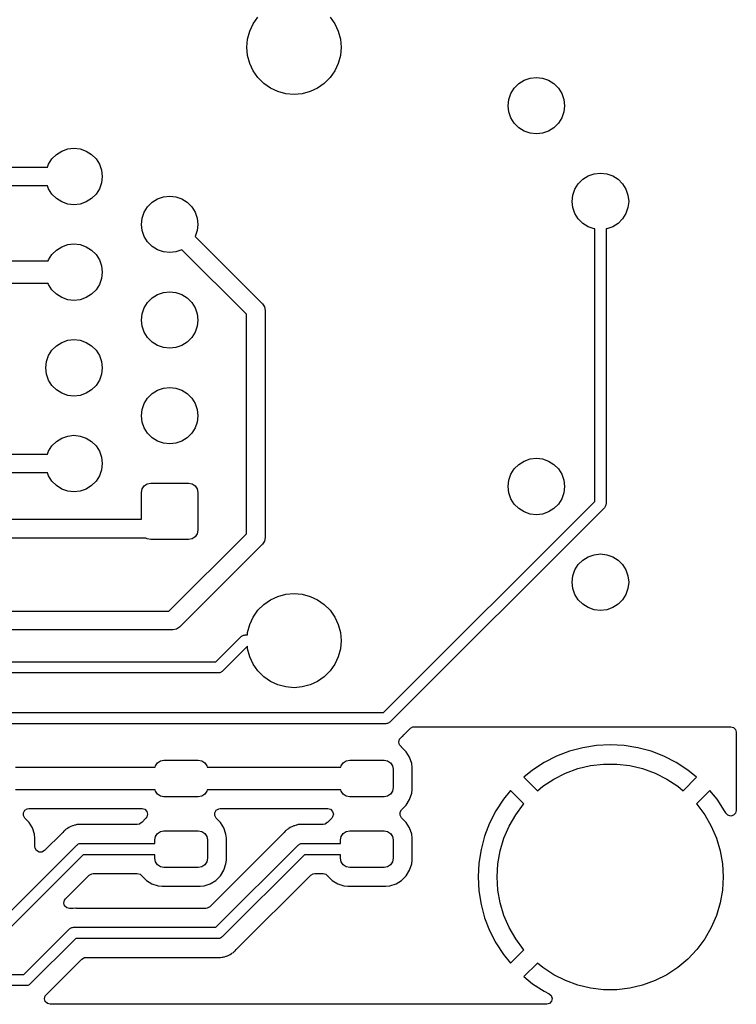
# Model space of a CAD drawing. Extents: x 44 to 146, y -87 to -25.
# Tile 30 of 40: x 127 to 146, y -87 to -61. Entities that reach past the tile are written whole.
import ezdxf

# ---------------------------------------------------------------- set-up
doc = ezdxf.new("R2010")
doc.units = 0
doc.layers.add('BLACK', color=7, linetype='CONTINUOUS')

msp = doc.modelspace()

# ---------------------------------------------------------------- linework, layer by layer
at = {"layer": 'BLACK', "linetype": 'CONTINUOUS'}
for p, q in [((132.927468, -60.715), (133.052444, -60.536515)), ((134.967556, -60.536515), (135.092532, -60.715)), ((132.835384, -60.912475), (132.927468, -60.715)), ((135.092532, -60.715), (135.184616, -60.912475)), ((132.76, -61.34), (132.77899, -61.12294)), ((132.77899, -61.12294), (132.835384, -60.912475)), ((135.184616, -60.912475), (135.24101, -61.12294)), ((135.24101, -61.12294), (135.26, -61.34)), ((132.77899, -61.55706), (132.76, -61.34)), ((135.26, -61.34), (135.24101, -61.55706)), ((132.835384, -61.767525), (132.77899, -61.55706)), ((135.24101, -61.55706), (135.184616, -61.767525)), ((132.927468, -61.965), (132.835384, -61.767525)), ((135.184616, -61.767525), (135.092532, -61.965)), ((133.052444, -62.143485), (132.927468, -61.965)), ((133.206515, -62.297556), (133.052444, -62.143485)), ((134.967556, -62.143485), (134.813485, -62.297556)), ((135.092532, -61.965), (134.967556, -62.143485)), ((140.114587, -62.214273), (140.273109, -62.158804)), ((140.273109, -62.158804), (140.44, -62.14)), ((140.44, -62.14), (140.606891, -62.158804)), ((140.606891, -62.158804), (140.765413, -62.214273)), ((133.385, -62.422532), (133.206515, -62.297556)), ((133.582475, -62.514616), (133.385, -62.422532)), ((134.635, -62.422532), (134.437525, -62.514616)), ((134.813485, -62.297556), (134.635, -62.422532)), ((139.764273, -62.564587), (139.853626, -62.422383)), ((139.853626, -62.422383), (139.972383, -62.303626)), ((139.972383, -62.303626), (140.114587, -62.214273)), ((140.765413, -62.214273), (140.907617, -62.303626)), ((140.907617, -62.303626), (141.026374, -62.422383)), ((141.026374, -62.422383), (141.115727, -62.564587)), ((133.79294, -62.57101), (133.582475, -62.514616)), ((134.01, -62.59), (133.79294, -62.57101)), ((134.22706, -62.57101), (134.01, -62.59)), ((134.437525, -62.514616), (134.22706, -62.57101)), ((139.69, -62.89), (139.708804, -62.723109)), ((139.708804, -62.723109), (139.764273, -62.564587)), ((141.115727, -62.564587), (141.171196, -62.723109)), ((141.171196, -62.723109), (141.19, -62.89)), ((139.708804, -63.056891), (139.69, -62.89)), ((141.19, -62.89), (141.171196, -63.056891)), ((139.764273, -63.215413), (139.708804, -63.056891)), ((139.853626, -63.357617), (139.764273, -63.215413)), ((141.115727, -63.215413), (141.026374, -63.357617)), ((141.171196, -63.056891), (141.115727, -63.215413)), ((139.972383, -63.476374), (139.853626, -63.357617)), ((140.114587, -63.565727), (139.972383, -63.476374)), ((140.907617, -63.476374), (140.765413, -63.565727)), ((141.026374, -63.357617), (140.907617, -63.476374)), ((140.273109, -63.621196), (140.114587, -63.565727)), ((140.44, -63.64), (140.273109, -63.621196)), ((140.606891, -63.621196), (140.44, -63.64)), ((140.765413, -63.565727), (140.606891, -63.621196)), ((127.844587, -64.094273), (128.003109, -64.038804)), ((128.003109, -64.038804), (128.17, -64.02)), ((128.17, -64.02), (128.336891, -64.038804)), ((128.336891, -64.038804), (128.495413, -64.094273)), ((127.583626, -64.302383), (127.702383, -64.183626)), ((127.702383, -64.183626), (127.844587, -64.094273)), ((128.495413, -64.094273), (128.637617, -64.183626)), ((128.637617, -64.183626), (128.756374, -64.302383)), ((126.1364, -64.52), (127.467885, -64.52)), ((127.467885, -64.52), (127.494273, -64.444587)), ((127.494273, -64.444587), (127.583626, -64.302383)), ((128.756374, -64.302383), (128.845727, -64.444587)), ((128.845727, -64.444587), (128.901196, -64.603109)), ((128.901196, -64.603109), (128.92, -64.77)), ((128.92, -64.77), (128.901196, -64.936891)), ((141.672383, -64.843626), (141.814587, -64.754273)), ((141.814587, -64.754273), (141.973109, -64.698804)), ((141.973109, -64.698804), (142.14, -64.68)), ((142.14, -64.68), (142.306891, -64.698804)), ((142.306891, -64.698804), (142.465413, -64.754273)), ((142.465413, -64.754273), (142.607617, -64.843626)), ((127.467885, -65.02), (126.239953, -65.02)), ((127.494273, -65.095413), (127.467885, -65.02)), ((128.901196, -64.936891), (128.845727, -65.095413)), ((141.464273, -65.104587), (141.553626, -64.962383)), ((141.553626, -64.962383), (141.672383, -64.843626)), ((142.607617, -64.843626), (142.726374, -64.962383)), ((142.726374, -64.962383), (142.815727, -65.104587)), ((127.583626, -65.237617), (127.494273, -65.095413)), ((127.702383, -65.356374), (127.583626, -65.237617)), ((128.756374, -65.237617), (128.637617, -65.356374)), ((128.845727, -65.095413), (128.756374, -65.237617)), ((130.384587, -65.364273), (130.543109, -65.308804)), ((130.543109, -65.308804), (130.71, -65.29)), ((130.71, -65.29), (130.876891, -65.308804)), ((130.876891, -65.308804), (131.035413, -65.364273)), ((141.39, -65.43), (141.408804, -65.263109)), ((141.408804, -65.263109), (141.464273, -65.104587)), ((142.815727, -65.104587), (142.871196, -65.263109)), ((142.871196, -65.263109), (142.89, -65.43)), ((127.844587, -65.445727), (127.702383, -65.356374)), ((128.003109, -65.501196), (127.844587, -65.445727)), ((128.17, -65.52), (128.003109, -65.501196)), ((128.336891, -65.501196), (128.17, -65.52)), ((128.495413, -65.445727), (128.336891, -65.501196)), ((128.637617, -65.356374), (128.495413, -65.445727)), ((130.034273, -65.714587), (130.123626, -65.572383)), ((130.123626, -65.572383), (130.242383, -65.453626)), ((130.242383, -65.453626), (130.384587, -65.364273)), ((131.035413, -65.364273), (131.177617, -65.453626)), ((131.177617, -65.453626), (131.296374, -65.572383)), ((131.296374, -65.572383), (131.385727, -65.714587)), ((141.408804, -65.596891), (141.39, -65.43)), ((141.464273, -65.755413), (141.408804, -65.596891)), ((142.871196, -65.596891), (142.815727, -65.755413)), ((142.89, -65.43), (142.871196, -65.596891)), ((129.978804, -65.873109), (130.034273, -65.714587)), ((131.385727, -65.714587), (131.441196, -65.873109)), ((141.553626, -65.897617), (141.464273, -65.755413)), ((142.815727, -65.755413), (142.726374, -65.897617)), ((129.96, -66.04), (129.978804, -65.873109)), ((129.978804, -66.206891), (129.96, -66.04)), ((131.441196, -65.873109), (131.46, -66.04)), ((131.46, -66.04), (131.441196, -66.206891)), ((141.672383, -66.016374), (141.553626, -65.897617)), ((141.814587, -66.105727), (141.672383, -66.016374)), ((141.973109, -66.161196), (141.814587, -66.105727)), ((142.465413, -66.105727), (142.306891, -66.161196)), ((142.607617, -66.016374), (142.465413, -66.105727)), ((142.726374, -65.897617), (142.607617, -66.016374)), ((130.034273, -66.365413), (129.978804, -66.206891)), ((130.123626, -66.507617), (130.034273, -66.365413)), ((131.441196, -66.206891), (131.386566, -66.363013)), ((131.386566, -66.363013), (133.171173, -68.14762)), ((141.99, -66.163099), (141.973109, -66.161196)), ((141.99, -73.393068), (141.99, -66.163099)), ((142.306891, -66.161196), (142.29, -66.163099)), ((142.29, -66.163099), (142.29, -73.4552)), ((127.702383, -66.723626), (127.844587, -66.634273)), ((127.844587, -66.634273), (128.003109, -66.578804)), ((128.003109, -66.578804), (128.17, -66.56)), ((128.17, -66.56), (128.336891, -66.578804)), ((128.336891, -66.578804), (128.495413, -66.634273)), ((128.495413, -66.634273), (128.637617, -66.723626)), ((130.242383, -66.626374), (130.123626, -66.507617)), ((130.384587, -66.715727), (130.242383, -66.626374)), ((127.494273, -66.984587), (127.583626, -66.842383)), ((127.583626, -66.842383), (127.702383, -66.723626)), ((128.637617, -66.723626), (128.756374, -66.842383)), ((128.756374, -66.842383), (128.845727, -66.984587)), ((130.543109, -66.771196), (130.384587, -66.715727)), ((130.71, -66.79), (130.543109, -66.771196)), ((130.876891, -66.771196), (130.71, -66.79)), ((131.033013, -66.716566), (130.876891, -66.771196)), ((132.7444, -68.427953), (131.033013, -66.716566)), ((126.1364, -67.01), (127.485381, -67.01)), ((127.485381, -67.01), (127.494273, -66.984587)), ((128.845727, -66.984587), (128.901196, -67.143109)), ((128.901196, -67.143109), (128.92, -67.31)), ((128.92, -67.31), (128.901196, -67.476891)), ((127.485381, -67.61), (126.260664, -67.61)), ((127.494273, -67.635413), (127.485381, -67.61)), ((127.583626, -67.777617), (127.494273, -67.635413)), ((128.845727, -67.635413), (128.756374, -67.777617)), ((128.901196, -67.476891), (128.845727, -67.635413)), ((127.702383, -67.896374), (127.583626, -67.777617)), ((127.844587, -67.985727), (127.702383, -67.896374)), ((128.637617, -67.896374), (128.495413, -67.985727)), ((128.756374, -67.777617), (128.637617, -67.896374)), ((130.242383, -67.993626), (130.384587, -67.904273)), ((130.384587, -67.904273), (130.543109, -67.848804)), ((130.543109, -67.848804), (130.71, -67.83)), ((130.71, -67.83), (130.876891, -67.848804)), ((130.876891, -67.848804), (131.035413, -67.904273)), ((131.035413, -67.904273), (131.177617, -67.993626)), ((128.003109, -68.041196), (127.844587, -67.985727)), ((128.17, -68.06), (128.003109, -68.041196)), ((128.336891, -68.041196), (128.17, -68.06)), ((128.495413, -67.985727), (128.336891, -68.041196)), ((130.034273, -68.254587), (130.123626, -68.112383)), ((130.123626, -68.112383), (130.242383, -67.993626)), ((131.177617, -67.993626), (131.296374, -68.112383)), ((131.296374, -68.112383), (131.385727, -68.254587)), ((133.171173, -68.14762), (133.171177, -68.147623)), ((133.171177, -68.147623), (133.22537, -68.228729)), ((129.96, -68.58), (129.978804, -68.413109)), ((129.978804, -68.413109), (130.034273, -68.254587)), ((131.385727, -68.254587), (131.441196, -68.413109)), ((131.441196, -68.413109), (131.46, -68.58)), ((132.7444, -74.252046), (132.7444, -68.427953)), ((133.22537, -68.228729), (133.2444, -68.3244)), ((133.2444, -68.3244), (133.2444, -74.355594)), ((129.978804, -68.746891), (129.96, -68.58)), ((131.46, -68.58), (131.441196, -68.746891)), ((130.034273, -68.905413), (129.978804, -68.746891)), ((130.123626, -69.047617), (130.034273, -68.905413)), ((131.385727, -68.905413), (131.296374, -69.047617)), ((131.441196, -68.746891), (131.385727, -68.905413)), ((127.583626, -69.382383), (127.702383, -69.263626)), ((127.702383, -69.263626), (127.844587, -69.174273)), ((127.844587, -69.174273), (128.003109, -69.118804)), ((128.003109, -69.118804), (128.17, -69.1)), ((128.17, -69.1), (128.336891, -69.118804)), ((128.336891, -69.118804), (128.495413, -69.174273)), ((128.495413, -69.174273), (128.637617, -69.263626)), ((128.637617, -69.263626), (128.756374, -69.382383)), ((130.242383, -69.166374), (130.123626, -69.047617)), ((130.384587, -69.255727), (130.242383, -69.166374)), ((130.543109, -69.311196), (130.384587, -69.255727)), ((131.035413, -69.255727), (130.876891, -69.311196)), ((131.177617, -69.166374), (131.035413, -69.255727)), ((131.296374, -69.047617), (131.177617, -69.166374)), ((127.438804, -69.683109), (127.494273, -69.524587)), ((127.494273, -69.524587), (127.583626, -69.382383)), ((128.756374, -69.382383), (128.845727, -69.524587)), ((128.845727, -69.524587), (128.901196, -69.683109)), ((130.71, -69.33), (130.543109, -69.311196)), ((130.876891, -69.311196), (130.71, -69.33)), ((127.42, -69.85), (127.438804, -69.683109)), ((128.901196, -69.683109), (128.92, -69.85)), ((127.438804, -70.016891), (127.42, -69.85)), ((127.494273, -70.175413), (127.438804, -70.016891)), ((128.901196, -70.016891), (128.845727, -70.175413)), ((128.92, -69.85), (128.901196, -70.016891)), ((127.583626, -70.317617), (127.494273, -70.175413)), ((128.845727, -70.175413), (128.756374, -70.317617)), ((127.702383, -70.436374), (127.583626, -70.317617)), ((127.844587, -70.525727), (127.702383, -70.436374)), ((128.003109, -70.581196), (127.844587, -70.525727)), ((128.495413, -70.525727), (128.336891, -70.581196)), ((128.637617, -70.436374), (128.495413, -70.525727)), ((128.756374, -70.317617), (128.637617, -70.436374)), ((130.123626, -70.652383), (130.242383, -70.533626)), ((130.242383, -70.533626), (130.384587, -70.444273)), ((130.384587, -70.444273), (130.543109, -70.388804)), ((130.543109, -70.388804), (130.71, -70.37)), ((130.71, -70.37), (130.876891, -70.388804)), ((130.876891, -70.388804), (131.035413, -70.444273)), ((131.035413, -70.444273), (131.177617, -70.533626)), ((131.177617, -70.533626), (131.296374, -70.652383)), ((128.17, -70.6), (128.003109, -70.581196)), ((128.336891, -70.581196), (128.17, -70.6)), ((129.978804, -70.953109), (130.034273, -70.794587)), ((130.034273, -70.794587), (130.123626, -70.652383)), ((131.296374, -70.652383), (131.385727, -70.794587)), ((131.385727, -70.794587), (131.441196, -70.953109)), ((129.96, -71.12), (129.978804, -70.953109)), ((131.441196, -70.953109), (131.46, -71.12)), ((129.978804, -71.286891), (129.96, -71.12)), ((130.034273, -71.445413), (129.978804, -71.286891)), ((131.441196, -71.286891), (131.385727, -71.445413)), ((131.46, -71.12), (131.441196, -71.286891)), ((130.123626, -71.587617), (130.034273, -71.445413)), ((130.242383, -71.706374), (130.123626, -71.587617)), ((131.296374, -71.587617), (131.177617, -71.706374)), ((131.385727, -71.445413), (131.296374, -71.587617)), ((127.583626, -71.922383), (127.702383, -71.803626)), ((127.702383, -71.803626), (127.844587, -71.714273)), ((127.844587, -71.714273), (128.003109, -71.658804)), ((128.003109, -71.658804), (128.17, -71.64)), ((128.17, -71.64), (128.336891, -71.658804)), ((128.336891, -71.658804), (128.495413, -71.714273)), ((128.495413, -71.714273), (128.637617, -71.803626)), ((128.637617, -71.803626), (128.756374, -71.922383)), ((130.384587, -71.795727), (130.242383, -71.706374)), ((130.543109, -71.851196), (130.384587, -71.795727)), ((130.71, -71.87), (130.543109, -71.851196)), ((130.876891, -71.851196), (130.71, -71.87)), ((131.035413, -71.795727), (130.876891, -71.851196)), ((131.177617, -71.706374), (131.035413, -71.795727)), ((125.274754, -72.14), (127.467885, -72.14)), ((127.467885, -72.14), (127.494273, -72.064587)), ((127.494273, -72.064587), (127.583626, -71.922383)), ((128.756374, -71.922383), (128.845727, -72.064587)), ((128.845727, -72.064587), (128.901196, -72.223109)), ((128.901196, -72.223109), (128.92, -72.39)), ((128.92, -72.39), (128.901196, -72.556891)), ((139.972383, -72.413626), (140.114587, -72.324273)), ((140.114587, -72.324273), (140.273109, -72.268804)), ((140.273109, -72.268804), (140.44, -72.25)), ((140.44, -72.25), (140.606891, -72.268804)), ((140.606891, -72.268804), (140.765413, -72.324273)), ((140.765413, -72.324273), (140.907617, -72.413626)), ((127.467885, -72.64), (125.171205, -72.64)), ((127.494273, -72.715413), (127.467885, -72.64)), ((128.901196, -72.556891), (128.845727, -72.715413)), ((139.764273, -72.674587), (139.853626, -72.532383)), ((139.853626, -72.532383), (139.972383, -72.413626)), ((140.907617, -72.413626), (141.026374, -72.532383)), ((141.026374, -72.532383), (141.115727, -72.674587)), ((127.583626, -72.857617), (127.494273, -72.715413)), ((127.702383, -72.976374), (127.583626, -72.857617)), ((128.756374, -72.857617), (128.637617, -72.976374)), ((128.845727, -72.715413), (128.756374, -72.857617)), ((130.114638, -72.929068), (130.2105, -72.91)), ((130.2105, -72.91), (131.2095, -72.91)), ((131.2095, -72.91), (131.305362, -72.929068)), ((139.69, -73), (139.708804, -72.833109)), ((139.708804, -72.833109), (139.764273, -72.674587)), ((141.115727, -72.674587), (141.171196, -72.833109)), ((141.171196, -72.833109), (141.19, -73)), ((127.844587, -73.065727), (127.702383, -72.976374)), ((128.003109, -73.121196), (127.844587, -73.065727)), ((128.17, -73.14), (128.003109, -73.121196)), ((128.336891, -73.121196), (128.17, -73.14)), ((128.495413, -73.065727), (128.336891, -73.121196)), ((128.637617, -72.976374), (128.495413, -73.065727)), ((129.96, -73.1605), (129.979068, -73.064638)), ((129.96, -73.8672), (129.96, -73.1605)), ((129.979068, -73.064638), (130.03337, -72.98337)), ((130.03337, -72.98337), (130.114638, -72.929068)), ((131.305362, -72.929068), (131.38663, -72.98337)), ((131.38663, -72.98337), (131.440932, -73.064638)), ((131.440932, -73.064638), (131.46, -73.1605)), ((131.46, -73.1605), (131.46, -74.1595)), ((139.708804, -73.166891), (139.69, -73)), ((139.764273, -73.325413), (139.708804, -73.166891)), ((141.171196, -73.166891), (141.115727, -73.325413)), ((141.19, -73), (141.171196, -73.166891)), ((136.386668, -78.9964), (141.99, -73.393068)), ((139.853626, -73.467617), (139.764273, -73.325413)), ((141.115727, -73.325413), (141.026374, -73.467617)), ((142.246066, -73.561266), (136.554866, -79.252466)), ((139.972383, -73.586374), (139.853626, -73.467617)), ((140.114587, -73.675727), (139.972383, -73.586374)), ((140.273109, -73.731196), (140.114587, -73.675727)), ((140.765413, -73.675727), (140.606891, -73.731196)), ((140.907617, -73.586374), (140.765413, -73.675727)), ((141.026374, -73.467617), (140.907617, -73.586374)), ((142.255939, -73.544164), (142.246066, -73.561266)), ((142.269904, -73.5302), (142.255939, -73.544164)), ((142.275015, -73.511125), (142.269904, -73.5302)), ((142.284889, -73.494023), (142.275015, -73.511125)), ((142.29, -73.4552), (142.284889, -73.474274)), ((142.284889, -73.474274), (142.284889, -73.494023)), ((124.182553, -73.8672), (129.96, -73.8672)), ((140.44, -73.75), (140.273109, -73.731196)), ((140.606891, -73.731196), (140.44, -73.75)), ((131.46, -74.1595), (131.440932, -74.255362)), ((130.079121, -74.3672), (124.079005, -74.3672)), ((130.114638, -74.390932), (130.079121, -74.3672)), ((130.2105, -74.41), (130.114638, -74.390932)), ((131.2095, -74.41), (130.2105, -74.41)), ((130.690846, -76.3056), (132.7444, -74.252046)), ((131.305362, -74.390932), (131.2095, -74.41)), ((131.38663, -74.33663), (131.305362, -74.390932)), ((131.440932, -74.255362), (131.38663, -74.33663)), ((133.22537, -74.451271), (133.171177, -74.532377)), ((133.244401, -74.3556), (133.22537, -74.451271)), ((133.2444, -74.355594), (133.244401, -74.3556)), ((133.171177, -74.532377), (130.971177, -76.732377)), ((141.553626, -75.072383), (141.672383, -74.953626)), ((141.672383, -74.953626), (141.814587, -74.864273)), ((141.814587, -74.864273), (141.973109, -74.808804)), ((141.973109, -74.808804), (142.14, -74.79)), ((142.14, -74.79), (142.306891, -74.808804)), ((142.306891, -74.808804), (142.465413, -74.864273)), ((142.465413, -74.864273), (142.607617, -74.953626)), ((142.607617, -74.953626), (142.726374, -75.072383)), ((141.408804, -75.373109), (141.464273, -75.214587)), ((141.464273, -75.214587), (141.553626, -75.072383)), ((142.726374, -75.072383), (142.815727, -75.214587)), ((142.815727, -75.214587), (142.871196, -75.373109)), ((141.39, -75.54), (141.408804, -75.373109)), ((141.408804, -75.706891), (141.39, -75.54)), ((142.871196, -75.373109), (142.89, -75.54)), ((142.89, -75.54), (142.871196, -75.706891)), ((141.464273, -75.865413), (141.408804, -75.706891)), ((142.871196, -75.706891), (142.815727, -75.865413)), ((133.206515, -76.132444), (133.385, -76.007468)), ((133.385, -76.007468), (133.582475, -75.915384)), ((133.582475, -75.915384), (133.79294, -75.85899)), ((133.79294, -75.85899), (134.01, -75.84)), ((134.01, -75.84), (134.22706, -75.85899)), ((134.22706, -75.85899), (134.437525, -75.915384)), ((134.437525, -75.915384), (134.635, -76.007468)), ((134.635, -76.007468), (134.813485, -76.132444)), ((141.553626, -76.007617), (141.464273, -75.865413)), ((141.672383, -76.126374), (141.553626, -76.007617)), ((142.726374, -76.007617), (142.607617, -76.126374)), ((142.815727, -75.865413), (142.726374, -76.007617)), ((123.272953, -76.3056), (130.690846, -76.3056)), ((132.927468, -76.465), (133.052444, -76.286515)), ((133.052444, -76.286515), (133.206515, -76.132444)), ((134.813485, -76.132444), (134.967556, -76.286515)), ((134.967556, -76.286515), (135.092532, -76.465)), ((141.814587, -76.215727), (141.672383, -76.126374)), ((141.973109, -76.271196), (141.814587, -76.215727)), ((142.14, -76.29), (141.973109, -76.271196)), ((142.306891, -76.271196), (142.14, -76.29)), ((142.465413, -76.215727), (142.306891, -76.271196)), ((142.607617, -76.126374), (142.465413, -76.215727)), ((132.835384, -76.662475), (132.927468, -76.465)), ((135.092532, -76.465), (135.184616, -76.662475)), ((130.7944, -76.8056), (123.272954, -76.8056)), ((130.890071, -76.78657), (130.7944, -76.8056)), ((130.971177, -76.732377), (130.890071, -76.78657)), ((132.77899, -76.87294), (132.835384, -76.662475)), ((135.184616, -76.662475), (135.24101, -76.87294)), ((131.937868, -77.65), (132.603934, -76.983934)), ((132.603934, -76.983934), (132.621035, -76.97406)), ((132.621035, -76.97406), (132.635, -76.960096)), ((132.635, -76.960096), (132.654074, -76.954984)), ((132.654074, -76.954984), (132.671177, -76.945111)), ((132.671177, -76.945111), (132.690925, -76.945111)), ((132.690925, -76.945111), (132.71, -76.94)), ((132.71, -76.94), (132.773123, -76.94)), ((132.773123, -76.94), (132.77899, -76.87294)), ((135.24101, -76.87294), (135.26, -77.09)), ((135.26, -77.09), (135.24101, -77.30706)), ((132.772132, -77.24), (132.106066, -77.906066)), ((132.773123, -77.24), (132.772132, -77.24)), ((132.77899, -77.30706), (132.773123, -77.24)), ((132.835384, -77.517525), (132.77899, -77.30706)), ((135.24101, -77.30706), (135.184616, -77.517525)), ((132.927468, -77.715), (132.835384, -77.517525)), ((135.184616, -77.517525), (135.092532, -77.715)), ((125.73, -77.65), (131.937868, -77.65)), ((133.052444, -77.893485), (132.927468, -77.715)), ((133.206515, -78.047556), (133.052444, -77.893485)), ((134.967556, -77.893485), (134.813485, -78.047556)), ((135.092532, -77.715), (134.967556, -77.893485)), ((132, -77.95), (125.73, -77.95)), ((132.019075, -77.944889), (132, -77.95)), ((132.038823, -77.944889), (132.019075, -77.944889)), ((132.055925, -77.935015), (132.038823, -77.944889)), ((132.075, -77.929904), (132.055925, -77.935015)), ((132.088964, -77.915939), (132.075, -77.929904)), ((132.106066, -77.906066), (132.088964, -77.915939)), ((133.385, -78.172532), (133.206515, -78.047556)), ((134.813485, -78.047556), (134.635, -78.172532)), ((133.582475, -78.264616), (133.385, -78.172532)), ((133.79294, -78.32101), (133.582475, -78.264616)), ((134.01, -78.34), (133.79294, -78.32101)), ((134.22706, -78.32101), (134.01, -78.34)), ((134.437525, -78.264616), (134.22706, -78.32101)), ((134.635, -78.172532), (134.437525, -78.264616)), ((123.3, -78.9964), (136.386668, -78.9964)), ((136.4488, -79.2964), (123.362132, -79.2964)), ((136.467875, -79.291289), (136.4488, -79.2964)), ((136.487623, -79.291289), (136.467875, -79.291289)), ((136.504725, -79.281415), (136.487623, -79.291289)), ((136.5238, -79.276304), (136.504725, -79.281415)), ((136.537764, -79.262339), (136.5238, -79.276304)), ((136.554866, -79.252466), (136.537764, -79.262339)), ((136.93542, -79.579724), (137.096506, -79.41864)), ((137.096506, -79.41864), (137.163301, -79.380077)), ((137.163301, -79.380077), (137.201864, -79.375)), ((137.201864, -79.375), (145.5965, -79.375)), ((145.5965, -79.375), (145.671, -79.394962)), ((145.671, -79.394962), (145.725538, -79.4495)), ((145.725538, -79.4495), (145.7455, -79.524)), ((136.787031, -79.782542), (136.809156, -79.708655)), ((136.809156, -79.708655), (136.844648, -79.669147)), ((136.844648, -79.669147), (136.850652, -79.664488)), ((136.850652, -79.664488), (136.850665, -79.664481)), ((136.850665, -79.664481), (136.864284, -79.65086)), ((136.864284, -79.65086), (136.882056, -79.635682)), ((136.882056, -79.635682), (136.897637, -79.624363)), ((136.897637, -79.624363), (136.925991, -79.590087)), ((136.925991, -79.590087), (136.93542, -79.579724)), ((145.7455, -79.524), (145.7455, -81.598672)), ((136.804814, -79.857592), (136.787031, -79.782542)), ((136.85774, -79.913695), (136.804814, -79.857592)), ((136.863698, -79.91737), (136.85774, -79.913695)), ((136.8637, -79.917372), (136.863698, -79.91737)), ((136.863703, -79.917374), (136.8637, -79.917372)), ((136.986726, -80.040397), (136.863703, -79.917374)), ((141.6713, -79.934587), (141.31696, -80.029532)), ((141.671303, -79.934586), (141.6713, -79.934587)), ((142.033653, -79.877196), (141.671303, -79.934586)), ((142.4, -79.857997), (142.033653, -79.877196)), ((142.766346, -79.877196), (142.4, -79.857997)), ((143.128696, -79.934586), (142.766346, -79.877196)), ((143.128699, -79.934587), (143.128696, -79.934586)), ((143.483039, -80.029532), (143.128699, -79.934587)), ((137.078062, -80.188475), (136.986726, -80.040397)), ((137.132787, -80.353625), (137.078062, -80.188475)), ((140.974476, -80.160999), (140.647605, -80.327548)), ((141.31694, -80.029539), (140.974476, -80.160999)), ((141.31696, -80.029532), (141.31694, -80.029539)), ((143.483059, -80.029539), (143.483039, -80.029532)), ((143.825518, -80.160997), (143.483059, -80.029539)), ((143.825542, -80.161008), (143.825518, -80.160997)), ((144.152388, -80.327544), (143.825542, -80.161008)), ((126.622011, -80.4489), (130.324389, -80.4489)), ((130.324389, -80.4489), (130.331754, -80.411871)), ((130.331754, -80.411871), (130.384593, -80.332793)), ((130.384593, -80.332793), (130.463671, -80.279954)), ((130.463671, -80.279954), (130.55695, -80.2614)), ((130.55695, -80.2614), (131.46945, -80.2614)), ((131.46945, -80.2614), (131.562729, -80.279954)), ((131.562729, -80.279954), (131.641807, -80.332793)), ((131.641807, -80.332793), (131.694646, -80.411871)), ((131.694646, -80.411871), (131.702011, -80.4489)), ((131.702011, -80.4489), (135.253889, -80.4489)), ((135.253889, -80.4489), (135.261254, -80.411871)), ((135.261254, -80.411871), (135.314093, -80.332793)), ((135.314093, -80.332793), (135.393171, -80.279954)), ((135.393171, -80.279954), (135.48645, -80.2614)), ((135.48645, -80.2614), (136.39895, -80.2614)), ((136.39895, -80.2614), (136.492229, -80.279954)), ((136.492229, -80.279954), (136.571307, -80.332793)), ((136.571307, -80.332793), (136.624146, -80.411871)), ((136.624146, -80.411871), (136.6427, -80.50515)), ((136.6427, -80.50515), (136.6427, -80.99265)), ((137.1432, -80.455552), (137.132787, -80.353625)), ((137.1432, -81.042248), (137.1432, -80.455552)), ((140.647592, -80.327555), (140.339928, -80.527354)), ((140.647605, -80.327548), (140.647592, -80.327555)), ((141.211761, -80.608152), (141.53959, -80.488831)), ((141.53959, -80.488831), (141.879055, -80.408377)), ((141.879055, -80.408377), (142.225566, -80.367876)), ((142.225566, -80.367876), (142.574434, -80.367876)), ((142.574434, -80.367876), (142.920945, -80.408377)), ((142.920945, -80.408377), (143.26041, -80.488831)), ((143.26041, -80.488831), (143.588239, -80.608152)), ((144.152408, -80.327555), (144.152388, -80.327544)), ((144.460071, -80.527354), (144.152408, -80.327555)), ((140.339928, -80.527354), (140.10685, -80.716097)), ((140.10685, -80.716097), (140.466421, -81.075668)), ((140.608524, -80.95643), (140.9, -80.764724)), ((140.9, -80.764724), (141.211761, -80.608152)), ((143.588239, -80.608152), (143.9, -80.764724)), ((143.9, -80.764724), (144.191476, -80.95643)), ((144.333577, -81.075667), (144.693149, -80.716097)), ((144.693149, -80.716097), (144.460071, -80.527354)), ((136.6427, -80.99265), (136.624146, -81.085929)), ((140.466421, -81.075668), (140.608524, -80.95643)), ((144.191476, -80.95643), (144.333577, -81.075667)), ((130.324389, -81.0489), (126.622011, -81.0489)), ((130.331754, -81.085929), (130.324389, -81.0489)), ((130.384593, -81.165007), (130.331754, -81.085929)), ((130.463671, -81.217846), (130.384593, -81.165007)), ((130.55695, -81.2364), (130.463671, -81.217846)), ((131.46945, -81.2364), (130.55695, -81.2364)), ((131.562729, -81.217846), (131.46945, -81.2364)), ((131.641807, -81.165007), (131.562729, -81.217846)), ((131.694646, -81.085929), (131.641807, -81.165007)), ((131.702011, -81.0489), (131.694646, -81.085929)), ((135.253889, -81.0489), (131.702011, -81.0489)), ((135.261254, -81.085929), (135.253889, -81.0489)), ((135.314093, -81.165007), (135.261254, -81.085929)), ((135.393171, -81.217846), (135.314093, -81.165007)), ((135.48645, -81.2364), (135.393171, -81.217846)), ((136.39895, -81.2364), (135.48645, -81.2364)), ((136.492229, -81.217846), (136.39895, -81.2364)), ((136.571307, -81.165007), (136.492229, -81.217846)), ((136.624146, -81.085929), (136.571307, -81.165007)), ((137.078062, -81.309325), (137.132787, -81.144175)), ((137.132787, -81.144175), (137.1432, -81.042248)), ((139.753297, -81.06965), (139.564554, -81.302728)), ((140.109739, -81.426092), (139.753297, -81.06965)), ((145.046701, -81.06965), (144.690259, -81.426091)), ((145.235445, -81.302728), (145.046701, -81.06965)), ((126.932382, -81.554477), (126.970946, -81.5494)), ((126.970946, -81.5494), (129.975454, -81.5494)), ((129.975454, -81.5494), (130.049954, -81.569362)), ((132.012382, -81.554477), (132.050946, -81.5494)), ((132.050946, -81.5494), (134.904954, -81.5494)), ((134.904954, -81.5494), (134.979454, -81.569362)), ((136.863703, -81.580426), (136.986726, -81.457403)), ((136.986726, -81.457403), (137.078062, -81.309325)), ((139.564554, -81.302728), (139.364755, -81.610392)), ((139.893537, -81.714273), (140.101867, -81.434437)), ((140.101867, -81.434437), (140.109739, -81.426092)), ((144.690259, -81.426091), (144.698133, -81.434437)), ((144.698133, -81.434437), (144.906463, -81.714273)), ((145.435244, -81.610392), (145.235445, -81.302728)), ((126.827023, -81.659836), (126.865587, -81.593041)), ((126.827023, -81.736964), (126.827023, -81.659836)), ((126.865585, -81.803756), (126.827023, -81.736964)), ((126.977226, -81.915397), (126.865585, -81.803756)), ((126.865587, -81.593041), (126.932382, -81.554477)), ((130.080812, -81.803759), (129.96918, -81.915389)), ((130.049954, -81.569362), (130.104492, -81.6239)), ((130.104492, -81.7729), (130.080812, -81.803759)), ((130.104492, -81.6239), (130.124454, -81.6984)), ((130.124454, -81.6984), (130.104492, -81.7729)), ((131.907023, -81.659836), (131.945587, -81.593041)), ((131.907023, -81.736964), (131.907023, -81.659836)), ((131.945585, -81.803756), (131.907023, -81.736964)), ((132.057226, -81.915397), (131.945585, -81.803756)), ((131.945587, -81.593041), (132.012382, -81.554477)), ((135.010312, -81.803759), (134.89868, -81.915389)), ((134.979454, -81.569362), (135.033992, -81.6239)), ((135.033992, -81.7729), (135.010312, -81.803759)), ((135.033992, -81.6239), (135.053954, -81.6984)), ((135.053954, -81.6984), (135.033992, -81.7729)), ((136.824523, -81.647836), (136.863087, -81.581041)), ((136.824523, -81.724964), (136.824523, -81.647836)), ((136.863087, -81.791759), (136.824523, -81.724964)), ((136.863087, -81.581041), (136.8637, -81.580427)), ((136.8637, -81.792372), (136.863087, -81.791759)), ((136.8637, -81.580427), (136.863703, -81.580426)), ((136.863703, -81.792374), (136.8637, -81.792372)), ((136.986726, -81.915397), (136.863703, -81.792374)), ((139.364748, -81.610405), (139.198199, -81.937276)), ((139.364755, -81.610392), (139.364748, -81.610405)), ((139.719102, -82.016402), (139.893537, -81.714273)), ((144.906463, -81.714273), (145.080898, -82.016402)), ((145.435251, -81.610405), (145.435244, -81.610392)), ((145.46374, -81.666317), (145.435251, -81.610405)), ((145.467462, -81.673172), (145.46374, -81.666317)), ((145.522, -81.72771), (145.467462, -81.673172)), ((145.5965, -81.747672), (145.522, -81.72771)), ((145.671, -81.72771), (145.5965, -81.747672)), ((145.725538, -81.673172), (145.671, -81.72771)), ((145.7455, -81.598672), (145.725538, -81.673172)), ((127.068562, -82.063475), (126.977226, -81.915397)), ((127.123287, -82.228625), (127.068562, -82.063475)), ((127.996647, -82.075472), (127.984924, -82.083173)), ((128.032625, -82.049334), (127.996647, -82.075472)), ((128.032631, -82.049331), (128.032625, -82.049334)), ((128.050534, -82.042242), (128.032631, -82.049331)), ((128.07152, -82.031961), (128.050534, -82.042242)), ((128.0881, -82.022156), (128.07152, -82.031961)), ((128.130811, -82.009747), (128.0881, -82.022156)), ((128.144088, -82.005201), (128.130811, -82.009747)), ((128.185438, -81.988829), (128.144088, -82.005201)), ((128.185446, -81.988827), (128.185438, -81.988829)), ((128.204554, -81.986413), (128.185446, -81.988827)), ((128.227437, -81.981674), (128.204554, -81.986413)), ((128.245925, -81.976303), (128.227437, -81.981674)), ((128.245931, -81.976302), (128.245925, -81.976303)), ((128.290377, -81.974905), (128.245931, -81.976302)), ((128.304345, -81.973807), (128.290377, -81.974905)), ((128.307562, -81.973401), (128.304345, -81.973807)), ((128.307571, -81.9734), (128.307562, -81.973401)), ((128.307575, -81.9734), (128.307571, -81.9734)), ((128.335969, -81.9734), (128.307575, -81.9734)), ((128.340649, -81.973326), (128.335969, -81.9734)), ((128.34171, -81.973292), (128.340649, -81.973326)), ((128.410201, -81.971139), (128.34171, -81.973292)), ((128.419538, -81.972022), (128.410201, -81.971139)), ((128.419586, -81.971503), (128.419538, -81.972022)), ((128.436765, -81.9734), (128.419586, -81.971503)), ((129.851175, -81.9734), (128.436765, -81.9734)), ((129.90619, -81.962872), (129.851175, -81.9734)), ((129.962472, -81.920968), (129.90619, -81.962872)), ((129.963037, -81.921533), (129.962472, -81.920968)), ((129.966888, -81.917681), (129.963037, -81.921533)), ((129.968055, -81.916813), (129.966888, -81.917681)), ((129.96918, -81.915389), (129.968055, -81.916813)), ((132.148562, -82.063475), (132.057226, -81.915397)), ((132.203287, -82.228625), (132.148562, -82.063475)), ((133.874242, -82.075475), (133.862521, -82.083174)), ((133.91023, -82.04933), (133.874242, -82.075475)), ((133.928135, -82.042241), (133.91023, -82.04933)), ((133.949125, -82.031958), (133.928135, -82.042241)), ((133.965699, -82.022156), (133.949125, -82.031958)), ((134.008414, -82.009746), (133.965699, -82.022156)), ((134.021691, -82.0052), (134.008414, -82.009746)), ((134.063039, -81.988829), (134.021691, -82.0052)), ((134.082148, -81.986415), (134.063039, -81.988829)), ((134.105036, -81.981675), (134.082148, -81.986415)), ((134.123533, -81.976301), (134.105036, -81.981675)), ((134.167987, -81.974904), (134.123533, -81.976301)), ((134.181955, -81.973806), (134.167987, -81.974904)), ((134.185163, -81.973401), (134.181955, -81.973806)), ((134.185169, -81.9734), (134.185163, -81.973401)), ((134.185175, -81.9734), (134.185169, -81.9734)), ((134.213557, -81.9734), (134.185175, -81.9734)), ((134.218238, -81.973326), (134.213557, -81.9734)), ((134.287801, -81.971139), (134.218238, -81.973326)), ((134.297138, -81.972022), (134.287801, -81.971139)), ((134.297187, -81.971503), (134.297138, -81.972022)), ((134.314366, -81.9734), (134.297187, -81.971503)), ((134.780675, -81.9734), (134.314366, -81.9734)), ((134.83569, -81.962872), (134.780675, -81.9734)), ((134.891972, -81.920968), (134.83569, -81.962872)), ((134.892537, -81.921533), (134.891972, -81.920968)), ((134.896388, -81.917681), (134.892537, -81.921533)), ((134.897555, -81.916813), (134.896388, -81.917681)), ((134.89868, -81.915389), (134.897555, -81.916813)), ((137.078062, -82.063475), (136.986726, -81.915397)), ((137.132787, -82.228625), (137.078062, -82.063475)), ((139.198199, -81.937276), (139.066739, -82.27974)), ((139.580922, -82.33674), (139.719102, -82.016402)), ((145.080898, -82.016402), (145.219078, -82.33674)), ((127.1337, -82.330552), (127.123287, -82.228625)), ((127.1337, -82.330556), (127.1337, -82.330552)), ((127.1337, -82.559035), (127.1337, -82.330556)), ((127.861868, -82.190584), (127.388059, -82.664394)), ((127.871313, -82.180205), (127.861868, -82.190584)), ((127.899663, -82.145937), (127.871313, -82.180205)), ((127.915244, -82.134616), (127.899663, -82.145937)), ((127.933011, -82.119441), (127.915244, -82.134616)), ((127.946632, -82.105821), (127.933011, -82.119441)), ((127.946634, -82.105819), (127.946632, -82.105821)), ((127.984924, -82.083173), (127.946634, -82.105819)), ((130.3132, -82.38015), (130.331754, -82.286871)), ((130.331754, -82.286871), (130.384593, -82.207793)), ((130.384593, -82.207793), (130.463671, -82.154954)), ((130.463671, -82.154954), (130.55695, -82.1364)), ((130.55695, -82.1364), (131.46945, -82.1364)), ((131.46945, -82.1364), (131.562729, -82.154954)), ((131.562729, -82.154954), (131.641807, -82.207793)), ((131.641807, -82.207793), (131.694646, -82.286871)), ((131.694646, -82.286871), (131.7132, -82.38015)), ((133.739468, -82.190584), (131.774195, -84.155859)), ((132.2137, -82.330552), (132.203287, -82.228625)), ((132.2137, -82.917248), (132.2137, -82.330552)), ((133.748913, -82.180205), (133.739468, -82.190584)), ((133.777263, -82.145937), (133.748913, -82.180205)), ((133.792844, -82.134616), (133.777263, -82.145937)), ((133.810611, -82.119441), (133.792844, -82.134616)), ((133.824232, -82.105821), (133.810611, -82.119441)), ((133.824237, -82.105817), (133.824232, -82.105821)), ((133.862521, -82.083174), (133.824237, -82.105817)), ((135.2427, -82.38015), (135.261254, -82.286871)), ((135.261254, -82.286871), (135.314093, -82.207793)), ((135.314093, -82.207793), (135.393171, -82.154954)), ((135.393171, -82.154954), (135.48645, -82.1364)), ((135.48645, -82.1364), (136.39895, -82.1364)), ((136.39895, -82.1364), (136.492229, -82.154954)), ((136.492229, -82.154954), (136.571307, -82.207793)), ((136.571307, -82.207793), (136.624146, -82.286871)), ((136.624146, -82.286871), (136.6427, -82.38015)), ((137.1432, -82.330552), (137.132787, -82.228625)), ((137.1432, -82.917248), (137.1432, -82.330552)), ((139.066732, -82.27976), (138.971787, -82.6341)), ((139.066739, -82.27974), (139.066732, -82.27976)), ((139.480865, -82.670952), (139.580922, -82.33674)), ((145.219078, -82.33674), (145.319135, -82.670952)), ((126.010268, -84.75), (128.242434, -82.517834)), ((127.138777, -82.597599), (127.1337, -82.559035)), ((127.177341, -82.664394), (127.138777, -82.597599)), ((128.242434, -82.517834), (128.259535, -82.50796)), ((128.259535, -82.50796), (128.2735, -82.493996)), ((128.2735, -82.493996), (128.292574, -82.488884)), ((128.292574, -82.488884), (128.309677, -82.479011)), ((128.309677, -82.479011), (128.329425, -82.479011)), ((128.329425, -82.479011), (128.3485, -82.4739)), ((128.3485, -82.4739), (130.3132, -82.4739)), ((130.3132, -82.4739), (130.3132, -82.38015)), ((131.7132, -82.38015), (131.7132, -82.86765)), ((131.937868, -84.7), (134.120034, -82.517834)), ((134.120034, -82.517834), (134.137135, -82.50796)), ((134.137135, -82.50796), (134.1511, -82.493996)), ((134.1511, -82.493996), (134.170174, -82.488884)), ((134.170174, -82.488884), (134.187277, -82.479011)), ((134.187277, -82.479011), (134.207025, -82.479011)), ((134.207025, -82.479011), (134.2261, -82.4739)), ((134.2261, -82.4739), (135.2427, -82.4739)), ((135.2427, -82.4739), (135.2427, -82.38015)), ((136.6427, -82.38015), (136.6427, -82.86765)), ((128.410632, -82.7739), (126.178466, -85.006066)), ((127.244136, -82.702958), (127.177341, -82.664394)), ((127.321264, -82.702958), (127.244136, -82.702958)), ((127.388059, -82.664394), (127.321264, -82.702958)), ((130.3132, -82.7739), (128.410632, -82.7739)), ((130.3132, -82.86765), (130.3132, -82.7739)), ((134.288232, -82.7739), (132.106066, -84.956066)), ((135.2427, -82.7739), (134.288232, -82.7739)), ((135.2427, -82.86765), (135.2427, -82.7739)), ((138.971786, -82.634103), (138.914396, -82.996453)), ((138.971787, -82.6341), (138.971786, -82.634103)), ((139.420285, -83.014521), (139.480865, -82.670952)), ((145.319135, -82.670952), (145.379715, -83.014521)), ((130.331754, -82.960929), (130.3132, -82.86765)), ((130.384593, -83.040007), (130.331754, -82.960929)), ((130.463671, -83.092846), (130.384593, -83.040007)), ((130.55695, -83.1114), (130.463671, -83.092846)), ((131.46945, -83.1114), (130.55695, -83.1114)), ((131.562729, -83.092846), (131.46945, -83.1114)), ((131.641807, -83.040007), (131.562729, -83.092846)), ((131.694646, -82.960929), (131.641807, -83.040007)), ((131.7132, -82.86765), (131.694646, -82.960929)), ((132.148562, -83.184325), (132.203287, -83.019175)), ((132.203287, -83.019175), (132.2137, -82.917248)), ((135.261254, -82.960929), (135.2427, -82.86765)), ((135.314093, -83.040007), (135.261254, -82.960929)), ((135.393171, -83.092846), (135.314093, -83.040007)), ((135.48645, -83.1114), (135.393171, -83.092846)), ((136.39895, -83.1114), (135.48645, -83.1114)), ((136.492229, -83.092846), (136.39895, -83.1114)), ((136.571307, -83.040007), (136.492229, -83.092846)), ((136.624146, -82.960929), (136.571307, -83.040007)), ((136.6427, -82.86765), (136.624146, -82.960929)), ((137.078062, -83.184325), (137.132787, -83.019175)), ((137.132787, -83.019175), (137.1432, -82.917248)), ((138.914396, -82.996453), (138.895197, -83.3628)), ((139.4, -83.3628), (139.420285, -83.014521)), ((145.379715, -83.014521), (145.4, -83.3628)), ((127.944305, -83.94804), (128.574305, -83.318041)), ((128.574305, -83.318041), (128.6411, -83.279477)), ((128.6411, -83.279477), (128.679664, -83.2744)), ((128.679664, -83.2744), (129.851175, -83.2744)), ((129.851175, -83.2744), (129.925675, -83.294362)), ((129.925675, -83.294362), (129.962831, -83.326473)), ((129.962831, -83.326473), (129.963038, -83.326267)), ((129.963038, -83.326267), (129.965868, -83.329097)), ((129.965868, -83.329097), (129.968055, -83.330987)), ((129.968055, -83.330987), (129.969172, -83.3324)), ((129.969172, -83.3324), (129.969174, -83.332403)), ((129.969174, -83.332403), (130.092197, -83.455426)), ((131.934203, -83.455426), (132.057226, -83.332403)), ((132.057226, -83.332403), (132.148562, -83.184325)), ((132.486619, -85.283325), (134.451904, -83.318041)), ((134.451904, -83.318041), (134.518699, -83.279477)), ((134.518699, -83.279477), (134.557263, -83.2744)), ((134.557263, -83.2744), (134.780675, -83.2744)), ((134.780675, -83.2744), (134.855175, -83.294362)), ((134.855175, -83.294362), (134.892331, -83.326473)), ((134.892331, -83.326473), (134.892538, -83.326267)), ((134.892538, -83.326267), (134.895368, -83.329097)), ((134.895368, -83.329097), (134.897555, -83.330987)), ((134.897555, -83.330987), (134.898672, -83.3324)), ((134.898672, -83.3324), (134.898674, -83.332403)), ((134.898674, -83.332403), (135.021697, -83.455426)), ((136.863703, -83.455426), (136.986726, -83.332403)), ((136.986726, -83.332403), (137.078062, -83.184325)), ((138.895197, -83.3628), (138.914396, -83.729146)), ((139.420285, -83.711079), (139.4, -83.3628)), ((145.4, -83.3628), (145.379715, -83.711079)), ((130.092197, -83.455426), (130.240275, -83.546762)), ((130.240275, -83.546762), (130.405425, -83.601487)), ((130.405425, -83.601487), (130.507352, -83.6119)), ((130.507352, -83.6119), (130.507356, -83.6119)), ((130.507356, -83.6119), (131.519044, -83.6119)), ((131.519044, -83.6119), (131.519048, -83.6119)), ((131.519048, -83.6119), (131.620975, -83.601487)), ((131.620975, -83.601487), (131.786125, -83.546762)), ((131.786125, -83.546762), (131.934203, -83.455426)), ((135.021697, -83.455426), (135.169775, -83.546762)), ((135.169775, -83.546762), (135.334925, -83.601487)), ((135.334925, -83.601487), (135.436852, -83.6119)), ((135.436852, -83.6119), (135.436856, -83.6119)), ((135.436856, -83.6119), (136.448544, -83.6119)), ((136.448544, -83.6119), (136.448548, -83.6119)), ((136.448548, -83.6119), (136.550475, -83.601487)), ((136.550475, -83.601487), (136.715625, -83.546762)), ((136.715625, -83.546762), (136.863703, -83.455426)), ((138.914396, -83.729146), (138.971786, -84.091496)), ((139.480865, -84.054648), (139.420285, -83.711079)), ((145.379715, -83.711079), (145.319135, -84.054648)), ((127.90074, -84.058078), (127.918351, -83.982988)), ((127.923033, -84.131914), (127.90074, -84.058078)), ((127.918351, -83.982988), (127.944305, -83.94804)), ((127.979257, -84.184712), (127.923033, -84.131914)), ((131.774195, -84.155859), (131.7074, -84.194423)), ((138.971786, -84.091496), (138.971787, -84.091499)), ((138.971787, -84.091499), (139.066732, -84.445839)), ((139.580922, -84.38886), (139.480865, -84.054648)), ((145.319135, -84.054648), (145.219078, -84.38886)), ((128.054347, -84.202323), (127.979257, -84.184712)), ((128.096276, -84.201005), (128.054347, -84.202323)), ((128.110245, -84.199907), (128.096276, -84.201005)), ((128.113462, -84.199501), (128.110245, -84.199907)), ((128.113471, -84.1995), (128.113462, -84.199501)), ((128.113475, -84.1995), (128.113471, -84.1995)), ((128.14187, -84.1995), (128.113475, -84.1995)), ((128.14655, -84.199426), (128.14187, -84.1995)), ((128.147611, -84.199392), (128.14655, -84.199426)), ((128.216102, -84.197239), (128.147611, -84.199392)), ((128.225439, -84.198122), (128.216102, -84.197239)), ((128.225487, -84.197603), (128.225439, -84.198122)), ((128.242666, -84.1995), (128.225487, -84.197603)), ((131.668836, -84.1995), (128.242666, -84.1995)), ((131.7074, -84.194423), (131.668836, -84.1995)), ((139.719102, -84.709198), (139.580922, -84.38886)), ((145.219078, -84.38886), (145.080898, -84.709198)), ((139.066732, -84.445839), (139.066739, -84.445859)), ((139.066739, -84.445859), (139.198197, -84.788318)), ((126.842268, -85.95), (128.048334, -84.743934)), ((128.048334, -84.743934), (128.065435, -84.73406)), ((128.065435, -84.73406), (128.0794, -84.720096)), ((128.0794, -84.720096), (128.098474, -84.714984)), ((128.098474, -84.714984), (128.115577, -84.705111)), ((128.115577, -84.705111), (128.135325, -84.705111)), ((128.135325, -84.705111), (128.1544, -84.7)), ((128.1544, -84.7), (131.937868, -84.7)), ((139.198197, -84.788318), (139.198208, -84.788342)), ((139.198208, -84.788342), (139.364744, -85.115188)), ((139.893537, -85.011327), (139.719102, -84.709198)), ((145.080898, -84.709198), (144.906463, -85.011327)), ((128.216532, -85), (127.010466, -86.206066)), ((132, -85), (128.216532, -85)), ((132.019075, -84.994889), (132, -85)), ((132.038823, -84.994889), (132.019075, -84.994889)), ((132.055925, -84.985015), (132.038823, -84.994889)), ((132.075, -84.979904), (132.055925, -84.985015)), ((132.088964, -84.965939), (132.075, -84.979904)), ((132.106066, -84.956066), (132.088964, -84.965939)), ((139.364744, -85.115188), (139.364755, -85.115208)), ((139.364755, -85.115208), (139.564554, -85.422871)), ((140.101867, -85.291163), (139.893537, -85.011327)), ((144.906463, -85.011327), (144.698133, -85.291163)), ((132.163058, -85.485071), (132.204417, -85.468694)), ((132.204417, -85.468694), (132.217687, -85.464152)), ((132.217687, -85.464152), (132.245097, -85.456188)), ((132.245097, -85.456188), (132.260392, -85.451746)), ((132.260392, -85.451746), (132.260393, -85.451745)), ((132.260393, -85.451745), (132.260398, -85.451744)), ((132.260398, -85.451744), (132.276975, -85.441939)), ((132.276975, -85.441939), (132.297966, -85.431656)), ((132.297966, -85.431656), (132.315871, -85.424568)), ((132.315871, -85.424568), (132.351862, -85.398418)), ((132.351862, -85.398418), (132.363553, -85.390738)), ((132.363553, -85.390738), (132.401865, -85.368081)), ((132.401865, -85.368081), (132.415484, -85.35446)), ((132.415484, -85.35446), (132.433256, -85.339282)), ((132.433256, -85.339282), (132.448837, -85.327963)), ((132.448837, -85.327963), (132.477191, -85.293687)), ((132.477191, -85.293687), (132.486619, -85.283325)), ((139.564554, -85.422871), (139.753297, -85.655948)), ((139.753297, -85.655948), (140.109738, -85.299506)), ((140.109738, -85.299506), (140.101867, -85.291163)), ((144.698133, -85.291163), (144.458725, -85.544921)), ((127.433204, -86.491141), (128.380205, -85.544141)), ((128.380205, -85.544141), (128.447, -85.505577)), ((128.447, -85.505577), (128.485564, -85.5005)), ((128.485564, -85.5005), (131.911734, -85.5005)), ((131.911734, -85.5005), (131.928912, -85.502396)), ((131.928912, -85.502396), (131.928961, -85.501878)), ((131.928961, -85.501878), (131.938295, -85.502759)), ((131.938295, -85.502759), (131.938296, -85.50276)), ((131.938296, -85.50276), (131.938296, -85.502759)), ((131.938296, -85.502759), (131.938297, -85.50276)), ((131.938297, -85.50276), (131.983963, -85.501324)), ((131.983963, -85.501324), (132.007849, -85.500573)), ((132.007849, -85.500573), (132.01253, -85.5005)), ((132.01253, -85.5005), (132.040921, -85.5005)), ((132.040921, -85.5005), (132.040925, -85.5005)), ((132.040925, -85.5005), (132.044128, -85.500095)), ((132.044128, -85.500095), (132.058122, -85.498994)), ((132.058122, -85.498994), (132.093773, -85.497873)), ((132.093773, -85.497873), (132.102569, -85.497597)), ((132.102569, -85.497597), (132.121063, -85.492223)), ((132.121063, -85.492223), (132.14394, -85.487485)), ((132.14394, -85.487485), (132.163058, -85.485071)), ((140.46642, -85.64993), (140.10685, -86.009501)), ((140.608524, -85.76917), (140.46642, -85.64993)), ((144.458725, -85.544921), (144.191476, -85.76917)), ((89.362132, -85.95), (126.842268, -85.95)), ((140.9, -85.960876), (140.608524, -85.76917)), ((141.211761, -86.117448), (140.9, -85.960876)), ((143.9, -85.960876), (143.588239, -86.117448)), ((144.191476, -85.76917), (143.9, -85.960876)), ((126.9044, -86.25), (89.3, -86.25)), ((126.923475, -86.244889), (126.9044, -86.25)), ((126.943223, -86.244889), (126.923475, -86.244889)), ((126.960325, -86.235015), (126.943223, -86.244889)), ((126.9794, -86.229904), (126.960325, -86.235015)), ((126.993364, -86.215939), (126.9794, -86.229904)), ((127.010466, -86.206066), (126.993364, -86.215939)), ((140.10685, -86.009501), (140.339928, -86.198245)), ((140.339928, -86.198245), (140.647591, -86.398044)), ((141.53959, -86.236769), (141.211761, -86.117448)), ((141.879055, -86.317223), (141.53959, -86.236769)), ((143.26041, -86.236769), (142.920945, -86.317223)), ((143.588239, -86.117448), (143.26041, -86.236769)), ((127.409525, -86.522), (127.433204, -86.491141)), ((140.647591, -86.398044), (140.647611, -86.398055)), ((140.647611, -86.398055), (140.776525, -86.46374)), ((140.776525, -86.46374), (140.833843, -86.515349)), ((140.833843, -86.515349), (140.857677, -86.588702)), ((142.225566, -86.357724), (141.879055, -86.317223)), ((142.574434, -86.357724), (142.225566, -86.357724)), ((142.920945, -86.317223), (142.574434, -86.357724)), ((127.389563, -86.5965), (127.409525, -86.522)), ((127.409525, -86.671), (127.389563, -86.5965)), ((127.464063, -86.725538), (127.409525, -86.671)), ((127.538563, -86.7455), (127.464063, -86.725538)), ((140.708881, -86.7455), (127.538563, -86.7455)), ((140.716679, -86.745296), (140.708881, -86.7455)), ((140.790032, -86.721462), (140.716679, -86.745296)), ((140.841641, -86.664144), (140.790032, -86.721462)), ((140.857677, -86.588702), (140.841641, -86.664144))]:
    msp.add_line(p, q, dxfattribs=at)

doc.saveas('drawing.dxf')
